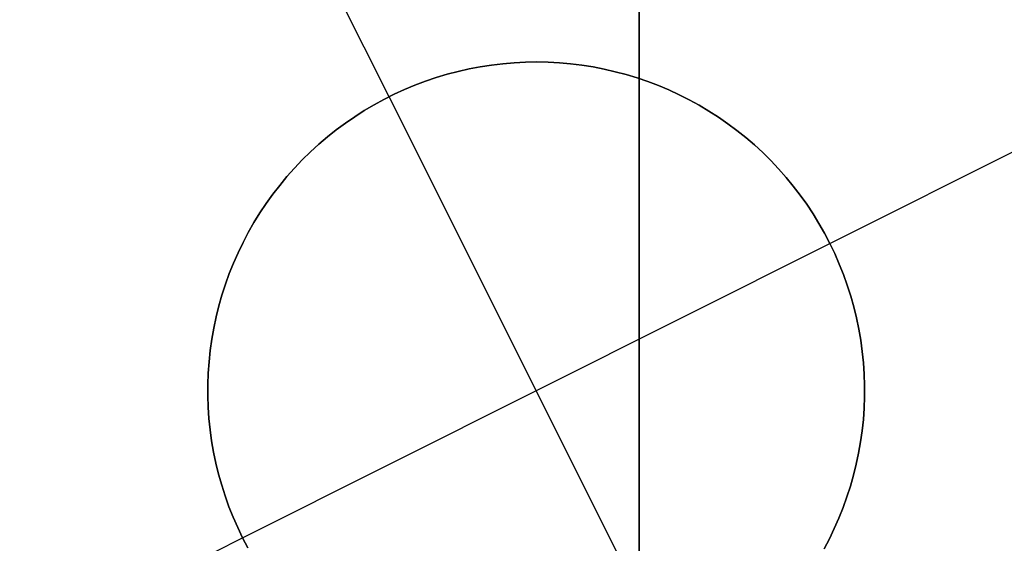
# Model space of a CAD drawing. Header units: millimetres. Extents: x 6049 to 7254, y -11340 to -10297.
# Tile 27 of 237: x 6649.3 to 6653.05, y -10735.67 to -10733.68. Entities that reach past the tile are written whole.
import ezdxf

# ---------------------------------------------------------------- set-up
doc = ezdxf.new("R2010")
doc.units = ezdxf.units.MM
doc.layers.add('color', color=7, linetype='Continuous')

msp = doc.modelspace()

# ---------------------------------------------------------------- linework, layer by layer
at = {"color": 8, "true_color": 0x7f7f7f}
for p, q in [((6651.6597, -10751.3076, 89.0308), (6651.6597, -10730.3008, 103.0637)), ((6651.6597, -10751.3076, 89.0308), (6651.6597, -10730.3008, 103.0637)), ((6651.6597, -10751.0356, 88.1), (6651.6597, -10732.1874, 88.1)), ((6651.6597, -10751.0356, 88.1), (6651.6597, -10732.1874, 88.1)), ((6651.6597, -10734.1901, 207.1465), (6651.6597, -10733.3215, 206.3879)), ((6651.6597, -10734.1901, 207.1465), (6651.6597, -10733.3215, 206.3879)), ((6651.6597, -10734.3893, 208.7049), (6651.6597, -10733.5771, 207.9406)), ((6651.6597, -10734.3893, 208.7049), (6651.6597, -10733.5771, 207.9406)), ((6651.6597, -10735.0318, 207.9348), (6651.6597, -10734.1901, 207.1465)), ((6651.6597, -10735.0318, 207.9348), (6651.6597, -10734.1901, 207.1465)), ((6651.6597, -10735.1743, 209.4969), (6651.6597, -10734.3893, 208.7049)), ((6651.6597, -10735.1743, 209.4969), (6651.6597, -10734.3893, 208.7049)), ((6651.6597, -10735.8456, 208.752), (6651.6597, -10735.0318, 207.9348)), ((6651.6597, -10735.8456, 208.752), (6651.6597, -10735.0318, 207.9348)), ((6651.6597, -10735.9315, 210.3157), (6651.6597, -10735.1743, 209.4969)), ((6651.6597, -10735.9315, 210.3157), (6651.6597, -10735.1743, 209.4969))]:
    msp.add_line(p, q, dxfattribs=at)
at = {"color": 7, "true_color": 0xffffff}
msp.add_line((6651.6597, -10731.2254, 258.0594), (6651.6597, -10737.5962, 258.0594), dxfattribs=at)
at = {"layer": 'color'}
msp.add_line((6651.6597, -10607.0962, 43.5), (6651.6597, -10753.0962, 43.5), dxfattribs=at)
at = {"layer": 'color', "color": 254, "true_color": 0xcad1ee}
for p, q in [((6650.7072, -10733.9732, 19.7), (6650.1472, -10732.8557, 19.7)), ((6651.0544, -10733.8589, 19.7), (6651.012, -10733.867, 19.7)), ((6651.012, -10733.867, 24.7), (6651.0544, -10733.8589, 24.7)), ((6651.0544, -10733.8589, 19.7), (6651.012, -10733.867, 19.7)), ((6651.012, -10733.867, 22.2), (6651.0544, -10733.8589, 22.2)), ((6651.012, -10733.867, 24.7), (6651.0544, -10733.8589, 24.7)), ((6651.0971, -10733.8523, 19.7), (6651.0544, -10733.8589, 19.7)), ((6651.0544, -10733.8589, 24.7), (6651.0971, -10733.8523, 24.7)), ((6651.0971, -10733.8523, 19.7), (6651.0544, -10733.8589, 19.7)), ((6651.0544, -10733.8589, 22.2), (6651.0971, -10733.8523, 22.2)), ((6651.0544, -10733.8589, 24.7), (6651.0971, -10733.8523, 24.7)), ((6651.1399, -10733.8472, 19.7), (6651.0971, -10733.8523, 19.7)), ((6651.0971, -10733.8523, 24.7), (6651.1399, -10733.8472, 24.7)), ((6651.1399, -10733.8472, 19.7), (6651.0971, -10733.8523, 19.7)), ((6651.0971, -10733.8523, 22.2), (6651.1399, -10733.8472, 22.2)), ((6651.0971, -10733.8523, 24.7), (6651.1399, -10733.8472, 24.7)), ((6651.1829, -10733.8435, 19.7), (6651.1399, -10733.8472, 19.7)), ((6651.1399, -10733.8472, 24.7), (6651.1829, -10733.8435, 24.7)), ((6651.1829, -10733.8435, 19.7), (6651.1399, -10733.8472, 19.7)), ((6651.1399, -10733.8472, 22.2), (6651.1829, -10733.8435, 22.2)), ((6651.1399, -10733.8472, 24.7), (6651.1829, -10733.8435, 24.7)), ((6651.226, -10733.8414, 19.7), (6651.1829, -10733.8435, 19.7)), ((6651.1829, -10733.8435, 24.7), (6651.226, -10733.8414, 24.7)), ((6651.226, -10733.8414, 19.7), (6651.1829, -10733.8435, 19.7)), ((6651.1829, -10733.8435, 22.2), (6651.226, -10733.8414, 22.2)), ((6651.1829, -10733.8435, 24.7), (6651.226, -10733.8414, 24.7)), ((6651.2692, -10733.8407, 19.7), (6651.226, -10733.8414, 19.7)), ((6651.226, -10733.8414, 24.7), (6651.2692, -10733.8407, 24.7)), ((6651.2692, -10733.8407, 19.7), (6651.226, -10733.8414, 19.7)), ((6651.226, -10733.8414, 22.2), (6651.2692, -10733.8407, 22.2)), ((6651.226, -10733.8414, 24.7), (6651.2692, -10733.8407, 24.7)), ((6651.3123, -10733.8415, 19.7), (6651.2692, -10733.8407, 19.7)), ((6651.2692, -10733.8407, 24.7), (6651.3123, -10733.8415, 24.7)), ((6651.3123, -10733.8415, 19.7), (6651.2692, -10733.8407, 19.7)), ((6651.2692, -10733.8407, 22.2), (6651.3123, -10733.8415, 22.2)), ((6651.2692, -10733.8407, 24.7), (6651.3123, -10733.8415, 24.7)), ((6651.3554, -10733.8438, 19.7), (6651.3123, -10733.8415, 19.7)), ((6651.3123, -10733.8415, 24.7), (6651.3554, -10733.8438, 24.7)), ((6651.3554, -10733.8438, 19.7), (6651.3123, -10733.8415, 19.7)), ((6651.3123, -10733.8415, 22.2), (6651.3554, -10733.8438, 22.2)), ((6651.3123, -10733.8415, 24.7), (6651.3554, -10733.8438, 24.7)), ((6651.3984, -10733.8476, 19.7), (6651.3554, -10733.8438, 19.7)), ((6651.3554, -10733.8438, 24.7), (6651.3984, -10733.8476, 24.7)), ((6651.3984, -10733.8476, 19.7), (6651.3554, -10733.8438, 19.7)), ((6651.3554, -10733.8438, 22.2), (6651.3984, -10733.8476, 22.2)), ((6651.3554, -10733.8438, 24.7), (6651.3984, -10733.8476, 24.7)), ((6651.4412, -10733.8528, 19.7), (6651.3984, -10733.8476, 19.7)), ((6651.3984, -10733.8476, 24.7), (6651.4412, -10733.8528, 24.7)), ((6651.4412, -10733.8528, 19.7), (6651.3984, -10733.8476, 19.7)), ((6651.3984, -10733.8476, 22.2), (6651.4412, -10733.8528, 22.2)), ((6651.3984, -10733.8476, 24.7), (6651.4412, -10733.8528, 24.7)), ((6651.4838, -10733.8596, 19.7), (6651.4412, -10733.8528, 19.7)), ((6651.4412, -10733.8528, 24.7), (6651.4838, -10733.8596, 24.7)), ((6651.4838, -10733.8596, 19.7), (6651.4412, -10733.8528, 19.7)), ((6651.4412, -10733.8528, 22.2), (6651.4838, -10733.8596, 22.2)), ((6651.4412, -10733.8528, 24.7), (6651.4838, -10733.8596, 24.7)), ((6651.5262, -10733.8678, 19.7), (6651.4838, -10733.8596, 19.7)), ((6651.4838, -10733.8596, 24.7), (6651.5262, -10733.8678, 24.7)), ((6651.5262, -10733.8678, 19.7), (6651.4838, -10733.8596, 19.7)), ((6651.4838, -10733.8596, 22.2), (6651.5262, -10733.8678, 22.2)), ((6651.4838, -10733.8596, 24.7), (6651.5262, -10733.8678, 24.7)), ((6650.9282, -10733.8876, 19.7), (6650.8869, -10733.9, 19.7)), ((6650.8869, -10733.9, 24.7), (6650.9282, -10733.8876, 24.7)), ((6650.9282, -10733.8876, 19.7), (6650.8869, -10733.9, 19.7)), ((6650.8869, -10733.9, 22.2), (6650.9282, -10733.8876, 22.2)), ((6650.8869, -10733.9, 24.7), (6650.9282, -10733.8876, 24.7)), ((6650.97, -10733.8766, 19.7), (6650.9282, -10733.8876, 19.7)), ((6650.9282, -10733.8876, 24.7), (6650.97, -10733.8766, 24.7)), ((6650.97, -10733.8766, 19.7), (6650.9282, -10733.8876, 19.7)), ((6650.9282, -10733.8876, 22.2), (6650.97, -10733.8766, 22.2)), ((6650.9282, -10733.8876, 24.7), (6650.97, -10733.8766, 24.7)), ((6651.012, -10733.867, 19.7), (6650.97, -10733.8766, 19.7)), ((6650.97, -10733.8766, 24.7), (6651.012, -10733.867, 24.7)), ((6651.012, -10733.867, 19.7), (6650.97, -10733.8766, 19.7)), ((6650.97, -10733.8766, 22.2), (6651.012, -10733.867, 22.2)), ((6650.97, -10733.8766, 24.7), (6651.012, -10733.867, 24.7)), ((6651.5682, -10733.8775, 19.7), (6651.5262, -10733.8678, 19.7)), ((6651.5262, -10733.8678, 24.7), (6651.5682, -10733.8775, 24.7)), ((6651.5682, -10733.8775, 19.7), (6651.5262, -10733.8678, 19.7)), ((6651.5262, -10733.8678, 22.2), (6651.5682, -10733.8775, 22.2)), ((6651.5262, -10733.8678, 24.7), (6651.5682, -10733.8775, 24.7)), ((6651.6099, -10733.8886, 19.7), (6651.5682, -10733.8775, 19.7)), ((6651.5682, -10733.8775, 24.7), (6651.6099, -10733.8886, 24.7)), ((6651.6099, -10733.8886, 19.7), (6651.5682, -10733.8775, 19.7)), ((6651.5682, -10733.8775, 22.2), (6651.6099, -10733.8886, 22.2)), ((6651.5682, -10733.8775, 24.7), (6651.6099, -10733.8886, 24.7)), ((6651.6512, -10733.9011, 19.7), (6651.6099, -10733.8886, 19.7)), ((6651.6099, -10733.8886, 24.7), (6651.6512, -10733.9011, 24.7)), ((6651.6512, -10733.9011, 19.7), (6651.6099, -10733.8886, 19.7)), ((6651.6099, -10733.8886, 22.2), (6651.6512, -10733.9011, 22.2)), ((6651.6099, -10733.8886, 24.7), (6651.6512, -10733.9011, 24.7)), ((6650.8057, -10733.9291, 19.7), (6650.7658, -10733.9457, 19.7)), ((6650.7658, -10733.9457, 24.7), (6650.8057, -10733.9291, 24.7)), ((6650.8057, -10733.9291, 19.7), (6650.7658, -10733.9457, 19.7)), ((6650.7658, -10733.9457, 22.2), (6650.8057, -10733.9291, 22.2)), ((6650.7658, -10733.9457, 24.7), (6650.8057, -10733.9291, 24.7)), ((6650.846, -10733.9138, 19.7), (6650.8057, -10733.9291, 19.7)), ((6650.8057, -10733.9291, 24.7), (6650.846, -10733.9138, 24.7)), ((6650.846, -10733.9138, 19.7), (6650.8057, -10733.9291, 19.7)), ((6650.8057, -10733.9291, 22.2), (6650.846, -10733.9138, 22.2)), ((6650.8057, -10733.9291, 24.7), (6650.846, -10733.9138, 24.7)), ((6650.8869, -10733.9, 19.7), (6650.846, -10733.9138, 19.7)), ((6650.846, -10733.9138, 24.7), (6650.8869, -10733.9, 24.7)), ((6650.8869, -10733.9, 19.7), (6650.846, -10733.9138, 19.7)), ((6650.846, -10733.9138, 22.2), (6650.8869, -10733.9, 22.2)), ((6650.846, -10733.9138, 24.7), (6650.8869, -10733.9, 24.7)), ((6651.6921, -10733.9151, 19.7), (6651.6512, -10733.9011, 19.7)), ((6651.6512, -10733.9011, 24.7), (6651.6921, -10733.9151, 24.7)), ((6651.6921, -10733.9151, 19.7), (6651.6512, -10733.9011, 19.7)), ((6651.6512, -10733.9011, 22.2), (6651.6921, -10733.9151, 22.2)), ((6651.6512, -10733.9011, 24.7), (6651.6921, -10733.9151, 24.7)), ((6651.7324, -10733.9304, 19.7), (6651.6921, -10733.9151, 19.7)), ((6651.6921, -10733.9151, 24.7), (6651.7324, -10733.9304, 24.7)), ((6651.7324, -10733.9304, 19.7), (6651.6921, -10733.9151, 19.7)), ((6651.6921, -10733.9151, 22.2), (6651.7324, -10733.9304, 22.2)), ((6651.6921, -10733.9151, 24.7), (6651.7324, -10733.9304, 24.7)), ((6651.7722, -10733.9472, 19.7), (6651.7324, -10733.9304, 19.7)), ((6651.7324, -10733.9304, 24.7), (6651.7722, -10733.9472, 24.7)), ((6651.7722, -10733.9472, 19.7), (6651.7324, -10733.9304, 19.7)), ((6651.7324, -10733.9304, 22.2), (6651.7722, -10733.9472, 22.2)), ((6651.7324, -10733.9304, 24.7), (6651.7722, -10733.9472, 24.7)), ((6650.7266, -10733.9637, 19.7), (6650.688, -10733.983, 19.7)), ((6650.688, -10733.983, 24.7), (6650.7266, -10733.9637, 24.7)), ((6650.7266, -10733.9637, 19.7), (6650.688, -10733.983, 19.7)), ((6650.688, -10733.983, 22.2), (6650.7266, -10733.9637, 22.2)), ((6650.688, -10733.983, 24.7), (6650.7266, -10733.9637, 24.7)), ((6650.7072, -10733.9732, 24.7), (6650.7072, -10733.9732, 19.7)), ((6651.8274, -10736.2082, 24.7), (6650.7072, -10733.9732, 24.7)), ((6650.7658, -10733.9457, 19.7), (6650.7266, -10733.9637, 19.7)), ((6650.7266, -10733.9637, 24.7), (6650.7658, -10733.9457, 24.7)), ((6650.7658, -10733.9457, 19.7), (6650.7266, -10733.9637, 19.7)), ((6650.7266, -10733.9637, 22.2), (6650.7658, -10733.9457, 22.2)), ((6650.7266, -10733.9637, 24.7), (6650.7658, -10733.9457, 24.7)), ((6651.8113, -10733.9653, 19.7), (6651.7722, -10733.9472, 19.7)), ((6651.7722, -10733.9472, 24.7), (6651.8113, -10733.9653, 24.7)), ((6651.8113, -10733.9653, 19.7), (6651.7722, -10733.9472, 19.7)), ((6651.7722, -10733.9472, 22.2), (6651.8113, -10733.9653, 22.2)), ((6651.7722, -10733.9472, 24.7), (6651.8113, -10733.9653, 24.7)), ((6651.8498, -10733.9847, 19.7), (6651.8113, -10733.9653, 19.7)), ((6651.8113, -10733.9653, 24.7), (6651.8498, -10733.9847, 24.7)), ((6651.8498, -10733.9847, 19.7), (6651.8113, -10733.9653, 19.7)), ((6651.8113, -10733.9653, 22.2), (6651.8498, -10733.9847, 22.2)), ((6651.8113, -10733.9653, 24.7), (6651.8498, -10733.9847, 24.7)), ((6652.3848, -10734.5306, 19.7), (6653.5023, -10733.9706, 19.7)), ((6650.6502, -10734.0037, 19.7), (6650.613, -10734.0256, 19.7)), ((6650.613, -10734.0256, 24.7), (6650.6502, -10734.0037, 24.7)), ((6650.6502, -10734.0037, 19.7), (6650.613, -10734.0256, 19.7)), ((6650.613, -10734.0256, 22.2), (6650.6502, -10734.0037, 22.2)), ((6650.613, -10734.0256, 24.7), (6650.6502, -10734.0037, 24.7)), ((6650.688, -10733.983, 19.7), (6650.6502, -10734.0037, 19.7)), ((6650.6502, -10734.0037, 24.7), (6650.688, -10733.983, 24.7)), ((6650.688, -10733.983, 19.7), (6650.6502, -10734.0037, 19.7)), ((6650.6502, -10734.0037, 22.2), (6650.688, -10733.983, 22.2)), ((6650.6502, -10734.0037, 24.7), (6650.688, -10733.983, 24.7)), ((6651.8877, -10734.0055, 19.7), (6651.8498, -10733.9847, 19.7)), ((6651.8498, -10733.9847, 24.7), (6651.8877, -10734.0055, 24.7)), ((6651.8877, -10734.0055, 19.7), (6651.8498, -10733.9847, 19.7)), ((6651.8498, -10733.9847, 22.2), (6651.8877, -10734.0055, 22.2)), ((6651.8498, -10733.9847, 24.7), (6651.8877, -10734.0055, 24.7)), ((6651.9248, -10734.0276, 19.7), (6651.8877, -10734.0055, 19.7)), ((6651.8877, -10734.0055, 24.7), (6651.9248, -10734.0276, 24.7)), ((6651.9248, -10734.0276, 19.7), (6651.8877, -10734.0055, 19.7)), ((6651.8877, -10734.0055, 22.2), (6651.9248, -10734.0276, 22.2)), ((6651.8877, -10734.0055, 24.7), (6651.9248, -10734.0276, 24.7)), ((6650.613, -10734.0256, 19.7), (6650.5766, -10734.0488, 19.7)), ((6650.5766, -10734.0488, 24.7), (6650.613, -10734.0256, 24.7)), ((6650.613, -10734.0256, 19.7), (6650.5766, -10734.0488, 19.7)), ((6650.5766, -10734.0488, 22.2), (6650.613, -10734.0256, 22.2)), ((6650.5766, -10734.0488, 24.7), (6650.613, -10734.0256, 24.7)), ((6651.9611, -10734.0509, 19.7), (6651.9248, -10734.0276, 19.7)), ((6651.9248, -10734.0276, 24.7), (6651.9611, -10734.0509, 24.7)), ((6651.9611, -10734.0509, 19.7), (6651.9248, -10734.0276, 19.7)), ((6651.9248, -10734.0276, 22.2), (6651.9611, -10734.0509, 22.2)), ((6651.9248, -10734.0276, 24.7), (6651.9611, -10734.0509, 24.7)), ((6650.5411, -10734.0733, 19.7), (6650.5064, -10734.099, 19.7)), ((6650.5064, -10734.099, 24.7), (6650.5411, -10734.0733, 24.7)), ((6650.5411, -10734.0733, 19.7), (6650.5064, -10734.099, 19.7)), ((6650.5064, -10734.099, 22.2), (6650.5411, -10734.0733, 22.2)), ((6650.5064, -10734.099, 24.7), (6650.5411, -10734.0733, 24.7)), ((6650.5766, -10734.0488, 19.7), (6650.5411, -10734.0733, 19.7)), ((6650.5411, -10734.0733, 24.7), (6650.5766, -10734.0488, 24.7)), ((6650.5766, -10734.0488, 19.7), (6650.5411, -10734.0733, 19.7)), ((6650.5411, -10734.0733, 22.2), (6650.5766, -10734.0488, 22.2)), ((6650.5411, -10734.0733, 24.7), (6650.5766, -10734.0488, 24.7)), ((6651.9965, -10734.0754, 19.7), (6651.9611, -10734.0509, 19.7)), ((6651.9611, -10734.0509, 24.7), (6651.9965, -10734.0754, 24.7)), ((6651.9965, -10734.0754, 19.7), (6651.9611, -10734.0509, 19.7)), ((6651.9611, -10734.0509, 22.2), (6651.9965, -10734.0754, 22.2)), ((6651.9611, -10734.0509, 24.7), (6651.9965, -10734.0754, 24.7)), ((6652.0311, -10734.1012, 19.7), (6651.9965, -10734.0754, 19.7)), ((6651.9965, -10734.0754, 24.7), (6652.0311, -10734.1012, 24.7)), ((6652.0311, -10734.1012, 19.7), (6651.9965, -10734.0754, 19.7)), ((6651.9965, -10734.0754, 22.2), (6652.0311, -10734.1012, 22.2)), ((6651.9965, -10734.0754, 24.7), (6652.0311, -10734.1012, 24.7)), ((6650.5064, -10734.099, 19.7), (6650.4726, -10734.1258, 19.7)), ((6650.4726, -10734.1258, 24.7), (6650.5064, -10734.099, 24.7)), ((6650.5064, -10734.099, 19.7), (6650.4726, -10734.1258, 19.7)), ((6650.4726, -10734.1258, 22.2), (6650.5064, -10734.099, 22.2)), ((6650.4726, -10734.1258, 24.7), (6650.5064, -10734.099, 24.7)), ((6652.0648, -10734.1282, 19.7), (6652.0311, -10734.1012, 19.7)), ((6652.0311, -10734.1012, 24.7), (6652.0648, -10734.1282, 24.7)), ((6652.0648, -10734.1282, 19.7), (6652.0311, -10734.1012, 19.7)), ((6652.0311, -10734.1012, 22.2), (6652.0648, -10734.1282, 22.2)), ((6652.0311, -10734.1012, 24.7), (6652.0648, -10734.1282, 24.7)), ((6650.4398, -10734.1538, 19.7), (6650.4079, -10734.1829, 19.7)), ((6650.4079, -10734.1829, 24.7), (6650.4398, -10734.1538, 24.7)), ((6650.4398, -10734.1538, 19.7), (6650.4079, -10734.1829, 19.7)), ((6650.4079, -10734.1829, 22.2), (6650.4398, -10734.1538, 22.2)), ((6650.4079, -10734.1829, 24.7), (6650.4398, -10734.1538, 24.7)), ((6650.4726, -10734.1258, 19.7), (6650.4398, -10734.1538, 19.7)), ((6650.4398, -10734.1538, 24.7), (6650.4726, -10734.1258, 24.7)), ((6650.4726, -10734.1258, 19.7), (6650.4398, -10734.1538, 19.7)), ((6650.4398, -10734.1538, 22.2), (6650.4726, -10734.1258, 22.2)), ((6650.4398, -10734.1538, 24.7), (6650.4726, -10734.1258, 24.7)), ((6652.0976, -10734.1563, 19.7), (6652.0648, -10734.1282, 19.7)), ((6652.0648, -10734.1282, 24.7), (6652.0976, -10734.1563, 24.7)), ((6652.0976, -10734.1563, 19.7), (6652.0648, -10734.1282, 19.7)), ((6652.0648, -10734.1282, 22.2), (6652.0976, -10734.1563, 22.2)), ((6652.0648, -10734.1282, 24.7), (6652.0976, -10734.1563, 24.7)), ((6652.1294, -10734.1855, 19.7), (6652.0976, -10734.1563, 19.7)), ((6652.0976, -10734.1563, 24.7), (6652.1294, -10734.1855, 24.7)), ((6652.1294, -10734.1855, 19.7), (6652.0976, -10734.1563, 19.7)), ((6652.0976, -10734.1563, 22.2), (6652.1294, -10734.1855, 22.2)), ((6652.0976, -10734.1563, 24.7), (6652.1294, -10734.1855, 24.7)), ((6650.4079, -10734.1829, 19.7), (6650.3771, -10734.2131, 19.7)), ((6650.3771, -10734.2131, 24.7), (6650.4079, -10734.1829, 24.7)), ((6650.4079, -10734.1829, 19.7), (6650.3771, -10734.2131, 19.7)), ((6650.3771, -10734.2131, 22.2), (6650.4079, -10734.1829, 22.2)), ((6650.3771, -10734.2131, 24.7), (6650.4079, -10734.1829, 24.7)), ((6652.1601, -10734.2158, 19.7), (6652.1294, -10734.1855, 19.7)), ((6652.1294, -10734.1855, 24.7), (6652.1601, -10734.2158, 24.7)), ((6652.1601, -10734.2158, 19.7), (6652.1294, -10734.1855, 19.7)), ((6652.1294, -10734.1855, 22.2), (6652.1601, -10734.2158, 22.2)), ((6652.1294, -10734.1855, 24.7), (6652.1601, -10734.2158, 24.7)), ((6650.3771, -10734.2131, 19.7), (6650.3474, -10734.2444, 19.7)), ((6650.3474, -10734.2444, 24.7), (6650.3771, -10734.2131, 24.7)), ((6650.3771, -10734.2131, 19.7), (6650.3474, -10734.2444, 19.7)), ((6650.3474, -10734.2444, 22.2), (6650.3771, -10734.2131, 22.2)), ((6650.3474, -10734.2444, 24.7), (6650.3771, -10734.2131, 24.7)), ((6652.1897, -10734.2471, 19.7), (6652.1601, -10734.2158, 19.7)), ((6652.1601, -10734.2158, 24.7), (6652.1897, -10734.2471, 24.7)), ((6652.1897, -10734.2471, 19.7), (6652.1601, -10734.2158, 19.7)), ((6652.1601, -10734.2158, 22.2), (6652.1897, -10734.2471, 22.2)), ((6652.1601, -10734.2158, 24.7), (6652.1897, -10734.2471, 24.7)), ((6650.3474, -10734.2444, 19.7), (6650.3187, -10734.2766, 19.7)), ((6650.3187, -10734.2766, 24.7), (6650.3474, -10734.2444, 24.7)), ((6650.3474, -10734.2444, 19.7), (6650.3187, -10734.2766, 19.7)), ((6650.3187, -10734.2766, 22.2), (6650.3474, -10734.2444, 22.2)), ((6650.3187, -10734.2766, 24.7), (6650.3474, -10734.2444, 24.7)), ((6652.2183, -10734.2795, 19.7), (6652.1897, -10734.2471, 19.7)), ((6652.1897, -10734.2471, 24.7), (6652.2183, -10734.2795, 24.7)), ((6652.2183, -10734.2795, 19.7), (6652.1897, -10734.2471, 19.7)), ((6652.1897, -10734.2471, 22.2), (6652.2183, -10734.2795, 22.2)), ((6652.1897, -10734.2471, 24.7), (6652.2183, -10734.2795, 24.7)), ((6650.2912, -10734.3099, 19.7), (6650.2648, -10734.344, 19.7)), ((6650.2648, -10734.344, 24.7), (6650.2912, -10734.3099, 24.7)), ((6650.2912, -10734.3099, 19.7), (6650.2648, -10734.344, 19.7)), ((6650.2648, -10734.344, 22.2), (6650.2912, -10734.3099, 22.2)), ((6650.2648, -10734.344, 24.7), (6650.2912, -10734.3099, 24.7)), ((6650.3187, -10734.2766, 19.7), (6650.2912, -10734.3099, 19.7)), ((6650.2912, -10734.3099, 24.7), (6650.3187, -10734.2766, 24.7)), ((6650.3187, -10734.2766, 19.7), (6650.2912, -10734.3099, 19.7)), ((6650.2912, -10734.3099, 22.2), (6650.3187, -10734.2766, 22.2)), ((6650.2912, -10734.3099, 24.7), (6650.3187, -10734.2766, 24.7)), ((6652.2457, -10734.3128, 19.7), (6652.2183, -10734.2795, 19.7)), ((6652.2183, -10734.2795, 24.7), (6652.2457, -10734.3128, 24.7)), ((6652.2457, -10734.3128, 19.7), (6652.2183, -10734.2795, 19.7)), ((6652.2183, -10734.2795, 22.2), (6652.2457, -10734.3128, 22.2)), ((6652.2183, -10734.2795, 24.7), (6652.2457, -10734.3128, 24.7)), ((6650.2648, -10734.344, 19.7), (6650.2396, -10734.3791, 19.7)), ((6650.2396, -10734.3791, 24.7), (6650.2648, -10734.344, 24.7)), ((6650.2648, -10734.344, 19.7), (6650.2396, -10734.3791, 19.7)), ((6650.2396, -10734.3791, 22.2), (6650.2648, -10734.344, 22.2)), ((6650.2396, -10734.3791, 24.7), (6650.2648, -10734.344, 24.7)), ((6652.272, -10734.347, 19.7), (6652.2457, -10734.3128, 19.7)), ((6652.2457, -10734.3128, 24.7), (6652.272, -10734.347, 24.7)), ((6652.272, -10734.347, 19.7), (6652.2457, -10734.3128, 19.7)), ((6652.2457, -10734.3128, 22.2), (6652.272, -10734.347, 22.2)), ((6652.2457, -10734.3128, 24.7), (6652.272, -10734.347, 24.7)), ((6652.2971, -10734.3821, 19.7), (6652.272, -10734.347, 19.7)), ((6652.272, -10734.347, 24.7), (6652.2971, -10734.3821, 24.7)), ((6652.2971, -10734.3821, 19.7), (6652.272, -10734.347, 19.7)), ((6652.272, -10734.347, 22.2), (6652.2971, -10734.3821, 22.2)), ((6652.272, -10734.347, 24.7), (6652.2971, -10734.3821, 24.7)), ((6650.2396, -10734.3791, 19.7), (6650.2157, -10734.415, 19.7)), ((6650.2157, -10734.415, 24.7), (6650.2396, -10734.3791, 24.7)), ((6650.2396, -10734.3791, 19.7), (6650.2157, -10734.415, 19.7)), ((6650.2157, -10734.415, 22.2), (6650.2396, -10734.3791, 22.2)), ((6650.2157, -10734.415, 24.7), (6650.2396, -10734.3791, 24.7)), ((6652.3209, -10734.4181, 19.7), (6652.2971, -10734.3821, 19.7)), ((6652.2971, -10734.3821, 24.7), (6652.3209, -10734.4181, 24.7)), ((6652.3209, -10734.4181, 19.7), (6652.2971, -10734.3821, 19.7)), ((6652.2971, -10734.3821, 22.2), (6652.3209, -10734.4181, 22.2)), ((6652.2971, -10734.3821, 24.7), (6652.3209, -10734.4181, 24.7)), ((6650.2157, -10734.415, 19.7), (6650.193, -10734.4517, 19.7)), ((6650.193, -10734.4517, 24.7), (6650.2157, -10734.415, 24.7)), ((6650.2157, -10734.415, 19.7), (6650.193, -10734.4517, 19.7)), ((6650.193, -10734.4517, 22.2), (6650.2157, -10734.415, 22.2)), ((6650.193, -10734.4517, 24.7), (6650.2157, -10734.415, 24.7)), ((6652.3435, -10734.4549, 19.7), (6652.3209, -10734.4181, 19.7)), ((6652.3209, -10734.4181, 24.7), (6652.3435, -10734.4549, 24.7)), ((6652.3435, -10734.4549, 19.7), (6652.3209, -10734.4181, 19.7)), ((6652.3209, -10734.4181, 22.2), (6652.3435, -10734.4549, 22.2)), ((6652.3209, -10734.4181, 24.7), (6652.3435, -10734.4549, 24.7)), ((6650.193, -10734.4517, 19.7), (6650.1716, -10734.4891, 19.7)), ((6650.1716, -10734.4891, 24.7), (6650.193, -10734.4517, 24.7)), ((6650.193, -10734.4517, 19.7), (6650.1716, -10734.4891, 19.7)), ((6650.1716, -10734.4891, 22.2), (6650.193, -10734.4517, 22.2)), ((6650.1716, -10734.4891, 24.7), (6650.193, -10734.4517, 24.7)), ((6652.3648, -10734.4924, 19.7), (6652.3435, -10734.4549, 19.7)), ((6652.3435, -10734.4549, 24.7), (6652.3648, -10734.4924, 24.7)), ((6652.3648, -10734.4924, 19.7), (6652.3435, -10734.4549, 19.7)), ((6652.3435, -10734.4549, 22.2), (6652.3648, -10734.4924, 22.2)), ((6652.3435, -10734.4549, 24.7), (6652.3648, -10734.4924, 24.7)), ((6650.1716, -10734.4891, 19.7), (6650.1515, -10734.5273, 19.7)), ((6650.1515, -10734.5273, 24.7), (6650.1716, -10734.4891, 24.7)), ((6650.1716, -10734.4891, 19.7), (6650.1515, -10734.5273, 19.7)), ((6650.1515, -10734.5273, 22.2), (6650.1716, -10734.4891, 22.2)), ((6650.1515, -10734.5273, 24.7), (6650.1716, -10734.4891, 24.7)), ((6652.3848, -10734.5306, 19.7), (6652.3648, -10734.4924, 19.7)), ((6652.3648, -10734.4924, 24.7), (6652.3848, -10734.5306, 24.7)), ((6652.3848, -10734.5306, 19.7), (6652.3648, -10734.4924, 19.7)), ((6652.3648, -10734.4924, 22.2), (6652.3848, -10734.5306, 22.2)), ((6652.3648, -10734.4924, 24.7), (6652.3848, -10734.5306, 24.7)), ((6650.1515, -10734.5273, 19.7), (6650.1327, -10734.5662, 19.7)), ((6650.1327, -10734.5662, 24.7), (6650.1515, -10734.5273, 24.7)), ((6650.1515, -10734.5273, 19.7), (6650.1327, -10734.5662, 19.7)), ((6650.1327, -10734.5662, 22.2), (6650.1515, -10734.5273, 22.2)), ((6650.1327, -10734.5662, 24.7), (6650.1515, -10734.5273, 24.7)), ((6650.1498, -10735.6507, 24.7), (6652.3848, -10734.5306, 24.7)), ((6652.3848, -10734.5306, 24.7), (6652.4035, -10734.5695, 24.7)), ((6652.3848, -10734.5306, 19.7), (6652.3848, -10734.5306, 24.7)), ((6652.4035, -10734.5695, 19.7), (6652.3848, -10734.5306, 19.7)), ((6652.3848, -10734.5306, 22.2), (6652.4035, -10734.5695, 22.2)), ((6652.4035, -10734.5695, 19.7), (6652.3848, -10734.5306, 19.7)), ((6652.3848, -10734.5306, 19.7), (6652.3848, -10734.5306, 24.7)), ((6652.3848, -10734.5306, 24.7), (6652.4035, -10734.5695, 24.7)), ((6650.1327, -10734.5662, 19.7), (6650.1152, -10734.6056, 19.7)), ((6650.1152, -10734.6056, 24.7), (6650.1327, -10734.5662, 24.7)), ((6650.1327, -10734.5662, 19.7), (6650.1152, -10734.6056, 19.7)), ((6650.1152, -10734.6056, 22.2), (6650.1327, -10734.5662, 22.2)), ((6650.1152, -10734.6056, 24.7), (6650.1327, -10734.5662, 24.7)), ((6652.4035, -10734.5695, 24.7), (6652.4208, -10734.6091, 24.7)), ((6652.4208, -10734.6091, 19.7), (6652.4035, -10734.5695, 19.7)), ((6652.4035, -10734.5695, 22.2), (6652.4208, -10734.6091, 22.2)), ((6652.4208, -10734.6091, 19.7), (6652.4035, -10734.5695, 19.7)), ((6652.4035, -10734.5695, 24.7), (6652.4208, -10734.6091, 24.7)), ((6650.1152, -10734.6056, 19.7), (6650.0992, -10734.6457, 19.7)), ((6650.0992, -10734.6457, 24.7), (6650.1152, -10734.6056, 24.7)), ((6650.1152, -10734.6056, 19.7), (6650.0992, -10734.6457, 19.7)), ((6650.0992, -10734.6457, 22.2), (6650.1152, -10734.6056, 22.2)), ((6650.0992, -10734.6457, 24.7), (6650.1152, -10734.6056, 24.7)), ((6652.4208, -10734.6091, 24.7), (6652.4367, -10734.6492, 24.7)), ((6652.4367, -10734.6492, 19.7), (6652.4208, -10734.6091, 19.7)), ((6652.4208, -10734.6091, 22.2), (6652.4367, -10734.6492, 22.2)), ((6652.4367, -10734.6492, 19.7), (6652.4208, -10734.6091, 19.7)), ((6652.4208, -10734.6091, 24.7), (6652.4367, -10734.6492, 24.7)), ((6650.0992, -10734.6457, 19.7), (6650.0845, -10734.6863, 19.7)), ((6650.0845, -10734.6863, 24.7), (6650.0992, -10734.6457, 24.7)), ((6650.0992, -10734.6457, 19.7), (6650.0845, -10734.6863, 19.7)), ((6650.0845, -10734.6863, 22.2), (6650.0992, -10734.6457, 22.2)), ((6650.0845, -10734.6863, 24.7), (6650.0992, -10734.6457, 24.7)), ((6652.4367, -10734.6492, 24.7), (6652.4513, -10734.6898, 24.7)), ((6652.4513, -10734.6898, 19.7), (6652.4367, -10734.6492, 19.7)), ((6652.4367, -10734.6492, 22.2), (6652.4513, -10734.6898, 22.2)), ((6652.4513, -10734.6898, 19.7), (6652.4367, -10734.6492, 19.7)), ((6652.4367, -10734.6492, 24.7), (6652.4513, -10734.6898, 24.7)), ((6650.0845, -10734.6863, 19.7), (6650.0713, -10734.7273, 19.7)), ((6650.0713, -10734.7273, 24.7), (6650.0845, -10734.6863, 24.7)), ((6650.0845, -10734.6863, 19.7), (6650.0713, -10734.7273, 19.7)), ((6650.0713, -10734.7273, 22.2), (6650.0845, -10734.6863, 22.2)), ((6650.0713, -10734.7273, 24.7), (6650.0845, -10734.6863, 24.7)), ((6652.4513, -10734.6898, 24.7), (6652.4644, -10734.7309, 24.7)), ((6652.4644, -10734.7309, 19.7), (6652.4513, -10734.6898, 19.7)), ((6652.4513, -10734.6898, 22.2), (6652.4644, -10734.7309, 22.2)), ((6652.4644, -10734.7309, 19.7), (6652.4513, -10734.6898, 19.7)), ((6652.4513, -10734.6898, 24.7), (6652.4644, -10734.7309, 24.7)), ((6650.0713, -10734.7273, 19.7), (6650.0594, -10734.7688, 19.7)), ((6650.0594, -10734.7688, 24.7), (6650.0713, -10734.7273, 24.7)), ((6650.0713, -10734.7273, 19.7), (6650.0594, -10734.7688, 19.7)), ((6650.0594, -10734.7688, 22.2), (6650.0713, -10734.7273, 22.2)), ((6650.0594, -10734.7688, 24.7), (6650.0713, -10734.7273, 24.7)), ((6652.4644, -10734.7309, 24.7), (6652.4761, -10734.7724, 24.7)), ((6652.4761, -10734.7724, 19.7), (6652.4644, -10734.7309, 19.7)), ((6652.4644, -10734.7309, 22.2), (6652.4761, -10734.7724, 22.2)), ((6652.4761, -10734.7724, 19.7), (6652.4644, -10734.7309, 19.7)), ((6652.4644, -10734.7309, 24.7), (6652.4761, -10734.7724, 24.7)), ((6650.0594, -10734.7688, 19.7), (6650.0491, -10734.8107, 19.7)), ((6650.0491, -10734.8107, 24.7), (6650.0594, -10734.7688, 24.7)), ((6650.0594, -10734.7688, 19.7), (6650.0491, -10734.8107, 19.7)), ((6650.0491, -10734.8107, 22.2), (6650.0594, -10734.7688, 22.2)), ((6650.0491, -10734.8107, 24.7), (6650.0594, -10734.7688, 24.7)), ((6652.4761, -10734.7724, 24.7), (6652.4864, -10734.8143, 24.7)), ((6652.4864, -10734.8143, 19.7), (6652.4761, -10734.7724, 19.7)), ((6652.4761, -10734.7724, 22.2), (6652.4864, -10734.8143, 22.2)), ((6652.4864, -10734.8143, 19.7), (6652.4761, -10734.7724, 19.7)), ((6652.4761, -10734.7724, 24.7), (6652.4864, -10734.8143, 24.7)), ((6650.0491, -10734.8107, 19.7), (6650.0401, -10734.8529, 19.7)), ((6650.0401, -10734.8529, 24.7), (6650.0491, -10734.8107, 24.7)), ((6650.0491, -10734.8107, 19.7), (6650.0401, -10734.8529, 19.7)), ((6650.0401, -10734.8529, 22.2), (6650.0491, -10734.8107, 22.2)), ((6650.0401, -10734.8529, 24.7), (6650.0491, -10734.8107, 24.7)), ((6652.4864, -10734.8143, 24.7), (6652.4952, -10734.8566, 24.7)), ((6652.4952, -10734.8566, 19.7), (6652.4864, -10734.8143, 19.7)), ((6652.4864, -10734.8143, 22.2), (6652.4952, -10734.8566, 22.2)), ((6652.4952, -10734.8566, 19.7), (6652.4864, -10734.8143, 19.7)), ((6652.4864, -10734.8143, 24.7), (6652.4952, -10734.8566, 24.7)), ((6650.0401, -10734.8529, 19.7), (6650.0326, -10734.8954, 19.7)), ((6650.0326, -10734.8954, 24.7), (6650.0401, -10734.8529, 24.7)), ((6650.0401, -10734.8529, 19.7), (6650.0326, -10734.8954, 19.7)), ((6650.0326, -10734.8954, 22.2), (6650.0401, -10734.8529, 22.2)), ((6650.0326, -10734.8954, 24.7), (6650.0401, -10734.8529, 24.7)), ((6652.4952, -10734.8566, 24.7), (6652.5025, -10734.8991, 24.7)), ((6652.5025, -10734.8991, 19.7), (6652.4952, -10734.8566, 19.7)), ((6652.4952, -10734.8566, 22.2), (6652.5025, -10734.8991, 22.2)), ((6652.5025, -10734.8991, 19.7), (6652.4952, -10734.8566, 19.7)), ((6652.4952, -10734.8566, 24.7), (6652.5025, -10734.8991, 24.7)), ((6650.0326, -10734.8954, 19.7), (6650.0266, -10734.9382, 19.7)), ((6650.0266, -10734.9382, 24.7), (6650.0326, -10734.8954, 24.7)), ((6650.0326, -10734.8954, 19.7), (6650.0266, -10734.9382, 19.7)), ((6650.0266, -10734.9382, 22.2), (6650.0326, -10734.8954, 22.2)), ((6650.0266, -10734.9382, 24.7), (6650.0326, -10734.8954, 24.7)), ((6652.5025, -10734.8991, 24.7), (6652.5084, -10734.9419, 24.7)), ((6652.5084, -10734.9419, 19.7), (6652.5025, -10734.8991, 19.7)), ((6652.5025, -10734.8991, 22.2), (6652.5084, -10734.9419, 22.2)), ((6652.5084, -10734.9419, 19.7), (6652.5025, -10734.8991, 19.7)), ((6652.5025, -10734.8991, 24.7), (6652.5084, -10734.9419, 24.7)), ((6650.0266, -10734.9382, 19.7), (6650.0221, -10734.9811, 19.7)), ((6650.0221, -10734.9811, 24.7), (6650.0266, -10734.9382, 24.7)), ((6650.0266, -10734.9382, 19.7), (6650.0221, -10734.9811, 19.7)), ((6650.0221, -10734.9811, 22.2), (6650.0266, -10734.9382, 22.2)), ((6650.0221, -10734.9811, 24.7), (6650.0266, -10734.9382, 24.7)), ((6652.5084, -10734.9419, 24.7), (6652.5128, -10734.9848, 24.7)), ((6652.5128, -10734.9848, 19.7), (6652.5084, -10734.9419, 19.7)), ((6652.5084, -10734.9419, 22.2), (6652.5128, -10734.9848, 22.2)), ((6652.5128, -10734.9848, 19.7), (6652.5084, -10734.9419, 19.7)), ((6652.5084, -10734.9419, 24.7), (6652.5128, -10734.9848, 24.7)), ((6650.0221, -10734.9811, 19.7), (6650.0191, -10735.0241, 19.7)), ((6650.0191, -10735.0241, 24.7), (6650.0221, -10734.9811, 24.7)), ((6650.0221, -10734.9811, 19.7), (6650.0191, -10735.0241, 19.7)), ((6650.0191, -10735.0241, 22.2), (6650.0221, -10734.9811, 22.2)), ((6650.0191, -10735.0241, 24.7), (6650.0221, -10734.9811, 24.7)), ((6652.5128, -10734.9848, 24.7), (6652.5157, -10735.0278, 24.7)), ((6652.5157, -10735.0278, 19.7), (6652.5128, -10734.9848, 19.7)), ((6652.5128, -10734.9848, 22.2), (6652.5157, -10735.0278, 22.2)), ((6652.5157, -10735.0278, 19.7), (6652.5128, -10734.9848, 19.7)), ((6652.5128, -10734.9848, 24.7), (6652.5157, -10735.0278, 24.7)), ((6650.0191, -10735.0241, 19.7), (6650.0175, -10735.0673, 19.7)), ((6650.0175, -10735.0673, 24.7), (6650.0191, -10735.0241, 24.7)), ((6650.0191, -10735.0241, 19.7), (6650.0175, -10735.0673, 19.7)), ((6650.0175, -10735.0673, 22.2), (6650.0191, -10735.0241, 22.2)), ((6650.0175, -10735.0673, 24.7), (6650.0191, -10735.0241, 24.7)), ((6652.5157, -10735.0278, 24.7), (6652.5171, -10735.071, 24.7)), ((6652.5171, -10735.071, 19.7), (6652.5157, -10735.0278, 19.7)), ((6652.5157, -10735.0278, 22.2), (6652.5171, -10735.071, 22.2)), ((6652.5171, -10735.071, 19.7), (6652.5157, -10735.0278, 19.7)), ((6652.5157, -10735.0278, 24.7), (6652.5171, -10735.071, 24.7)), ((6650.0175, -10735.0673, 19.7), (6650.0175, -10735.1104, 19.7)), ((6650.0175, -10735.1104, 24.7), (6650.0175, -10735.0673, 24.7)), ((6650.0175, -10735.0673, 19.7), (6650.0175, -10735.1104, 19.7)), ((6650.0175, -10735.1104, 22.2), (6650.0175, -10735.0673, 22.2)), ((6650.0175, -10735.1104, 24.7), (6650.0175, -10735.0673, 24.7)), ((6652.5171, -10735.071, 24.7), (6652.5171, -10735.1141, 24.7)), ((6652.5171, -10735.1141, 19.7), (6652.5171, -10735.071, 19.7)), ((6652.5171, -10735.071, 22.2), (6652.5171, -10735.1141, 22.2)), ((6652.5171, -10735.1141, 19.7), (6652.5171, -10735.071, 19.7)), ((6652.5171, -10735.071, 24.7), (6652.5171, -10735.1141, 24.7)), ((6650.0175, -10735.1104, 19.7), (6650.0189, -10735.1535, 19.7)), ((6650.0189, -10735.1535, 24.7), (6650.0175, -10735.1104, 24.7)), ((6650.0175, -10735.1104, 19.7), (6650.0189, -10735.1535, 19.7)), ((6650.0189, -10735.1535, 22.2), (6650.0175, -10735.1104, 22.2)), ((6650.0189, -10735.1535, 24.7), (6650.0175, -10735.1104, 24.7)), ((6652.5171, -10735.1141, 24.7), (6652.5155, -10735.1572, 24.7)), ((6652.5155, -10735.1572, 19.7), (6652.5171, -10735.1141, 19.7)), ((6652.5171, -10735.1141, 22.2), (6652.5155, -10735.1572, 22.2)), ((6652.5155, -10735.1572, 19.7), (6652.5171, -10735.1141, 19.7)), ((6652.5171, -10735.1141, 24.7), (6652.5155, -10735.1572, 24.7)), ((6650.0189, -10735.1535, 19.7), (6650.0218, -10735.1966, 19.7)), ((6650.0218, -10735.1966, 24.7), (6650.0189, -10735.1535, 24.7)), ((6650.0189, -10735.1535, 19.7), (6650.0218, -10735.1966, 19.7)), ((6650.0218, -10735.1966, 22.2), (6650.0189, -10735.1535, 22.2)), ((6650.0218, -10735.1966, 24.7), (6650.0189, -10735.1535, 24.7)), ((6652.5155, -10735.1572, 24.7), (6652.5125, -10735.2003, 24.7)), ((6652.5125, -10735.2003, 19.7), (6652.5155, -10735.1572, 19.7)), ((6652.5155, -10735.1572, 22.2), (6652.5125, -10735.2003, 22.2)), ((6652.5125, -10735.2003, 19.7), (6652.5155, -10735.1572, 19.7)), ((6652.5155, -10735.1572, 24.7), (6652.5125, -10735.2003, 24.7)), ((6650.0218, -10735.1966, 19.7), (6650.0262, -10735.2395, 19.7)), ((6650.0262, -10735.2395, 24.7), (6650.0218, -10735.1966, 24.7)), ((6650.0218, -10735.1966, 19.7), (6650.0262, -10735.2395, 19.7)), ((6650.0262, -10735.2395, 22.2), (6650.0218, -10735.1966, 22.2)), ((6650.0262, -10735.2395, 24.7), (6650.0218, -10735.1966, 24.7)), ((6652.5125, -10735.2003, 24.7), (6652.508, -10735.2432, 24.7)), ((6652.508, -10735.2432, 19.7), (6652.5125, -10735.2003, 19.7)), ((6652.5125, -10735.2003, 22.2), (6652.508, -10735.2432, 22.2)), ((6652.508, -10735.2432, 19.7), (6652.5125, -10735.2003, 19.7)), ((6652.5125, -10735.2003, 24.7), (6652.508, -10735.2432, 24.7)), ((6650.0262, -10735.2395, 19.7), (6650.0321, -10735.2823, 19.7)), ((6650.0321, -10735.2823, 24.7), (6650.0262, -10735.2395, 24.7)), ((6650.0262, -10735.2395, 19.7), (6650.0321, -10735.2823, 19.7)), ((6650.0321, -10735.2823, 22.2), (6650.0262, -10735.2395, 22.2)), ((6650.0321, -10735.2823, 24.7), (6650.0262, -10735.2395, 24.7)), ((6652.508, -10735.2432, 24.7), (6652.502, -10735.2859, 24.7)), ((6652.502, -10735.2859, 19.7), (6652.508, -10735.2432, 19.7)), ((6652.508, -10735.2432, 22.2), (6652.502, -10735.2859, 22.2)), ((6652.502, -10735.2859, 19.7), (6652.508, -10735.2432, 19.7)), ((6652.508, -10735.2432, 24.7), (6652.502, -10735.2859, 24.7)), ((6650.0321, -10735.2823, 19.7), (6650.0394, -10735.3248, 19.7)), ((6650.0394, -10735.3248, 24.7), (6650.0321, -10735.2823, 24.7)), ((6650.0321, -10735.2823, 19.7), (6650.0394, -10735.3248, 19.7)), ((6650.0394, -10735.3248, 22.2), (6650.0321, -10735.2823, 22.2)), ((6650.0394, -10735.3248, 24.7), (6650.0321, -10735.2823, 24.7)), ((6652.502, -10735.2859, 24.7), (6652.4945, -10735.3284, 24.7)), ((6652.4945, -10735.3284, 19.7), (6652.502, -10735.2859, 19.7)), ((6652.502, -10735.2859, 22.2), (6652.4945, -10735.3284, 22.2)), ((6652.4945, -10735.3284, 19.7), (6652.502, -10735.2859, 19.7)), ((6652.502, -10735.2859, 24.7), (6652.4945, -10735.3284, 24.7)), ((6650.0394, -10735.3248, 19.7), (6650.0482, -10735.367, 19.7)), ((6650.0482, -10735.367, 24.7), (6650.0394, -10735.3248, 24.7)), ((6650.0394, -10735.3248, 19.7), (6650.0482, -10735.367, 19.7)), ((6650.0482, -10735.367, 22.2), (6650.0394, -10735.3248, 22.2)), ((6650.0482, -10735.367, 24.7), (6650.0394, -10735.3248, 24.7)), ((6652.4945, -10735.3284, 24.7), (6652.4856, -10735.3706, 24.7)), ((6652.4856, -10735.3706, 19.7), (6652.4945, -10735.3284, 19.7)), ((6652.4945, -10735.3284, 22.2), (6652.4856, -10735.3706, 22.2)), ((6652.4856, -10735.3706, 19.7), (6652.4945, -10735.3284, 19.7)), ((6652.4945, -10735.3284, 24.7), (6652.4856, -10735.3706, 24.7)), ((6650.0482, -10735.367, 19.7), (6650.0585, -10735.4089, 19.7)), ((6650.0585, -10735.4089, 24.7), (6650.0482, -10735.367, 24.7)), ((6650.0482, -10735.367, 19.7), (6650.0585, -10735.4089, 19.7)), ((6650.0585, -10735.4089, 22.2), (6650.0482, -10735.367, 22.2)), ((6650.0585, -10735.4089, 24.7), (6650.0482, -10735.367, 24.7)), ((6652.4856, -10735.3706, 24.7), (6652.4752, -10735.4125, 24.7)), ((6652.4752, -10735.4125, 19.7), (6652.4856, -10735.3706, 19.7)), ((6652.4856, -10735.3706, 22.2), (6652.4752, -10735.4125, 22.2)), ((6652.4752, -10735.4125, 19.7), (6652.4856, -10735.3706, 19.7)), ((6652.4856, -10735.3706, 24.7), (6652.4752, -10735.4125, 24.7)), ((6650.0585, -10735.4089, 19.7), (6650.0702, -10735.4505, 19.7)), ((6650.0702, -10735.4505, 24.7), (6650.0585, -10735.4089, 24.7)), ((6650.0585, -10735.4089, 19.7), (6650.0702, -10735.4505, 19.7)), ((6650.0702, -10735.4505, 22.2), (6650.0585, -10735.4089, 22.2)), ((6650.0702, -10735.4505, 24.7), (6650.0585, -10735.4089, 24.7)), ((6652.4752, -10735.4125, 24.7), (6652.4633, -10735.454, 24.7)), ((6652.4633, -10735.454, 19.7), (6652.4752, -10735.4125, 19.7)), ((6652.4752, -10735.4125, 22.2), (6652.4633, -10735.454, 22.2)), ((6652.4633, -10735.454, 19.7), (6652.4752, -10735.4125, 19.7)), ((6652.4752, -10735.4125, 24.7), (6652.4633, -10735.454, 24.7)), ((6650.0702, -10735.4505, 19.7), (6650.0833, -10735.4916, 19.7)), ((6650.0833, -10735.4916, 24.7), (6650.0702, -10735.4505, 24.7)), ((6650.0702, -10735.4505, 19.7), (6650.0833, -10735.4916, 19.7)), ((6650.0833, -10735.4916, 22.2), (6650.0702, -10735.4505, 22.2)), ((6650.0833, -10735.4916, 24.7), (6650.0702, -10735.4505, 24.7)), ((6652.4633, -10735.454, 24.7), (6652.4501, -10735.4951, 24.7)), ((6652.4501, -10735.4951, 19.7), (6652.4633, -10735.454, 19.7)), ((6652.4633, -10735.454, 22.2), (6652.4501, -10735.4951, 22.2)), ((6652.4501, -10735.4951, 19.7), (6652.4633, -10735.454, 19.7)), ((6652.4633, -10735.454, 24.7), (6652.4501, -10735.4951, 24.7)), ((6650.0833, -10735.4916, 19.7), (6650.0979, -10735.5322, 19.7)), ((6650.0979, -10735.5322, 24.7), (6650.0833, -10735.4916, 24.7)), ((6650.0833, -10735.4916, 19.7), (6650.0979, -10735.5322, 19.7)), ((6650.0979, -10735.5322, 22.2), (6650.0833, -10735.4916, 22.2)), ((6650.0979, -10735.5322, 24.7), (6650.0833, -10735.4916, 24.7)), ((6652.4501, -10735.4951, 24.7), (6652.4354, -10735.5357, 24.7)), ((6652.4354, -10735.5357, 19.7), (6652.4501, -10735.4951, 19.7)), ((6652.4501, -10735.4951, 22.2), (6652.4354, -10735.5357, 22.2)), ((6652.4354, -10735.5357, 19.7), (6652.4501, -10735.4951, 19.7)), ((6652.4501, -10735.4951, 24.7), (6652.4354, -10735.5357, 24.7)), ((6650.0979, -10735.5322, 19.7), (6650.1138, -10735.5723, 19.7)), ((6650.1138, -10735.5723, 24.7), (6650.0979, -10735.5322, 24.7)), ((6650.0979, -10735.5322, 19.7), (6650.1138, -10735.5723, 19.7)), ((6650.1138, -10735.5723, 22.2), (6650.0979, -10735.5322, 22.2)), ((6650.1138, -10735.5723, 24.7), (6650.0979, -10735.5322, 24.7)), ((6652.4354, -10735.5357, 24.7), (6652.4194, -10735.5757, 24.7)), ((6652.4194, -10735.5757, 19.7), (6652.4354, -10735.5357, 19.7)), ((6652.4354, -10735.5357, 22.2), (6652.4194, -10735.5757, 22.2)), ((6652.4194, -10735.5757, 19.7), (6652.4354, -10735.5357, 19.7)), ((6652.4354, -10735.5357, 24.7), (6652.4194, -10735.5757, 24.7)), ((6650.1138, -10735.5723, 19.7), (6650.1311, -10735.6118, 19.7)), ((6650.1311, -10735.6118, 24.7), (6650.1138, -10735.5723, 24.7)), ((6650.1138, -10735.5723, 19.7), (6650.1311, -10735.6118, 19.7)), ((6650.1311, -10735.6118, 22.2), (6650.1138, -10735.5723, 22.2)), ((6650.1311, -10735.6118, 24.7), (6650.1138, -10735.5723, 24.7)), ((6652.4194, -10735.5757, 24.7), (6652.4019, -10735.6152, 24.7)), ((6652.4019, -10735.6152, 19.7), (6652.4194, -10735.5757, 19.7)), ((6652.4194, -10735.5757, 22.2), (6652.4019, -10735.6152, 22.2)), ((6652.4019, -10735.6152, 19.7), (6652.4194, -10735.5757, 19.7)), ((6652.4194, -10735.5757, 24.7), (6652.4019, -10735.6152, 24.7)), ((6650.1311, -10735.6118, 19.7), (6650.1498, -10735.6507, 19.7)), ((6650.1498, -10735.6507, 24.7), (6650.1311, -10735.6118, 24.7)), ((6650.1311, -10735.6118, 19.7), (6650.1498, -10735.6507, 19.7)), ((6650.1498, -10735.6507, 22.2), (6650.1311, -10735.6118, 22.2)), ((6650.1498, -10735.6507, 24.7), (6650.1311, -10735.6118, 24.7)), ((6652.4019, -10735.6152, 24.7), (6652.3832, -10735.6541, 24.7)), ((6652.3832, -10735.6541, 19.7), (6652.4019, -10735.6152, 19.7)), ((6652.4019, -10735.6152, 22.2), (6652.3832, -10735.6541, 22.2)), ((6652.3832, -10735.6541, 19.7), (6652.4019, -10735.6152, 19.7)), ((6652.4019, -10735.6152, 24.7), (6652.3832, -10735.6541, 24.7)), ((6649.0323, -10736.2108, 19.7), (6650.1498, -10735.6507, 19.7)), ((6650.1698, -10735.689, 24.7), (6650.1498, -10735.6507, 24.7)), ((6650.1498, -10735.6507, 19.7), (6650.1698, -10735.689, 19.7)), ((6650.1498, -10735.6507, 24.7), (6650.1498, -10735.6507, 19.7)), ((6650.1698, -10735.689, 22.2), (6650.1498, -10735.6507, 22.2)), ((6650.1498, -10735.6507, 19.7), (6650.1698, -10735.689, 19.7)), ((6650.1498, -10735.6507, 24.7), (6650.1498, -10735.6507, 19.7)), ((6650.1698, -10735.689, 24.7), (6650.1498, -10735.6507, 24.7)), ((6652.3832, -10735.6541, 24.7), (6652.363, -10735.6922, 24.7)), ((6652.363, -10735.6922, 19.7), (6652.3832, -10735.6541, 19.7)), ((6652.3832, -10735.6541, 22.2), (6652.363, -10735.6922, 22.2)), ((6652.363, -10735.6922, 19.7), (6652.3832, -10735.6541, 19.7)), ((6652.3832, -10735.6541, 24.7), (6652.363, -10735.6922, 24.7))]:
    msp.add_line(p, q, dxfattribs=at)

doc.saveas('drawing.dxf')
